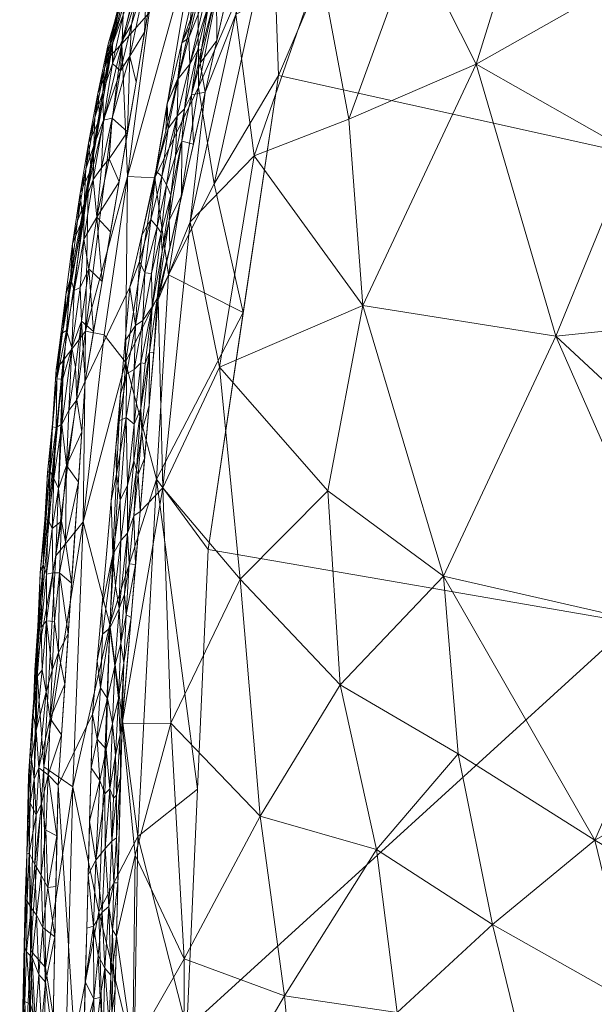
# Model space of a CAD drawing. Header units: millimetres. Extents: x -277 to 277, y 0 to 420.
# Tile 58 of 129: x -277 to -239, y 277 to 342. Entities that reach past the tile are written whole.
import ezdxf

# ---------------------------------------------------------------- set-up
doc = ezdxf.new("R2010")
doc.units = ezdxf.units.MM
doc.layers.add('A-GENM', color=13, linetype='Continuous')

# ---------------------------------------------------------------- blocks, each defined once
blk = doc.blocks.new('MODEL_CCASF646-0000410R0 - MODEL_CCASF646-0000410R0-462766-Preview')
at = {"layer": 'A-GENM', "lineweight": 9}
mesh = blk.add_polyface(dxfattribs=at)
corners = [(0.001, -418.071), (27.058, -418.028), (54.115, -417.814), (81.168, -417.341), (108.211, -416.472), (135.228, -414.994), (162.175, -412.551), (188.927, -408.504), (215.094, -401.625), (239.316, -389.574), (257.878, -369.901), (268.06, -344.836), (272.607, -318.164), (274.418, -291.167), (274.985, -264.116), (275.046, -237.058), (274.991, -209.999), (275.046, -182.942), (274.985, -155.884), (274.418, -128.833), (272.607, -101.836), (268.06, -75.164), (257.877, -50.099), (239.315, -30.426), (215.094, -18.375), (188.927, -11.496), (162.175, -7.449), (135.228, -5.006), (108.211, -3.528), (81.168, -2.659), (54.114, -2.186), (27.058, -1.972), (-0.001, -1.929), (-27.058, -1.972), (-54.115, -2.186), (-81.168, -2.659), (-108.211, -3.528), (-135.228, -5.006), (-162.175, -7.449), (-188.927, -11.496), (-215.094, -18.375), (-239.316, -30.426), (-257.878, -50.099), (-268.06, -75.164), (-272.607, -101.836), (-274.418, -128.833), (-274.985, -155.884), (-275.046, -182.942), (-274.991, -210.001), (-275.046, -237.058), (-274.985, -264.116), (-274.418, -291.167), (-272.607, -318.164), (-268.06, -344.836), (-257.877, -369.901), (-239.315, -389.574), (-215.094, -401.625), (-188.927, -408.504), (-162.175, -412.551), (-135.228, -414.994), (-108.211, -416.472), (-81.168, -417.341), (-54.114, -417.814), (-27.058, -418.028), (0, -417.379), (-28.642, -417.322), (-57.282, -417.085), (-85.919, -416.539), (-114.541, -415.492), (-143.122, -413.633), (-171.583, -410.421), (-199.673, -404.829), (-226.506, -394.82), (-249.166, -377.316), (-263.208, -352.36), (-269.623, -324.447), (-272.114, -295.914), (-272.885, -267.283), (-272.992, -238.642), (-272.958, -210), (-272.992, -181.358), (-272.885, -152.717), (-272.113, -124.086), (-269.623, -95.553), (-263.208, -67.64), (-249.167, -42.684), (-226.506, -25.18), (-199.673, -15.171), (-171.583, -9.579), (-143.122, -6.367), (-114.541, -4.508), (-85.919, -3.46), (-57.282, -2.915), (-28.642, -2.678), (0, -2.621), (28.642, -2.678), (57.282, -2.915), (85.919, -3.46), (114.541, -4.508), (143.122, -6.367), (171.583, -9.579), (199.673, -15.171), (226.506, -25.18), (249.167, -42.684), (263.208, -67.64), (269.623, -95.553), (272.113, -124.086), (272.885, -152.717), (272.992, -181.358), (272.958, -210), (272.992, -238.642), (272.885, -267.283), (272.114, -295.914), (269.623, -324.447), (263.208, -352.36), (249.166, -377.316), (226.506, -394.82), (199.673, -404.829), (171.583, -410.421), (143.122, -413.633), (114.541, -415.492), (85.919, -416.539), (57.282, -417.085), (28.642, -417.322)]
mesh.append_faces([[corners[k] for k in face] for face in [(42, 85, 41), (41, 86, 40), (86, 41, 85), (40, 87, 39), (117, 8, 116), (25, 101, 24), (100, 26, 99), (23, 103, 22), (103, 23, 102), (24, 102, 23), (102, 24, 101)]], dxfattribs={"vtx0": -1, "vtx1": -1})
mesh.append_faces([[corners[k] for k in face] for face in [(53, 74, 75, 52), (74, 53, 54, 73), (55, 72, 73), (72, 55, 56), (73, 54, 55), (78, 49, 50, 77), (79, 48, 49, 78), (77, 50, 51, 76), (52, 75, 76, 51), (65, 62, 63, 64), (62, 65, 66), (71, 56, 57), (56, 71, 72), (80, 46, 47, 79), (88, 38, 39, 87), (40, 86, 87), (89, 37, 38, 88), (90, 36, 37, 89), (91, 35, 36, 90), (92, 34, 35, 91), (93, 33, 34, 92), (94, 32, 33, 93), (122, 2, 3, 121), (121, 3, 4, 120), (2, 122, 123), (120, 4, 5, 119), (119, 5, 6, 118), (118, 6, 7, 117), (117, 7, 8), (116, 8, 9), (9, 115, 116), (115, 9, 10), (14, 110, 111, 13), (15, 109, 110, 14), (109, 15, 16), (27, 98, 99, 26), (98, 27, 28), (31, 94, 95, 30), (30, 95, 96, 29), (94, 31, 32), (29, 96, 97), (18, 107, 108, 17), (20, 105, 106, 19), (19, 106, 107, 18), (17, 108, 109, 16), (105, 20, 21, 104), (104, 21, 22, 103)]], dxfattribs={"vtx0": -1, "vtx2": -1})
mesh.append_faces([[corners[k] for k in face] for face in [(64, 63, 0, 1)]], dxfattribs={"vtx0": -1, "vtx3": -1})
mesh.append_faces([[corners[k] for k in face] for face in [(80, 81, 46), (47, 48, 79), (111, 112, 13)]], dxfattribs={"vtx1": -1, "vtx2": -1})
mesh.append_faces([[corners[k] for k in face] for face in [(66, 67, 61, 62), (67, 68, 60, 61), (70, 71, 57, 58), (68, 69, 59, 60), (69, 70, 58, 59), (45, 46, 81, 82), (44, 45, 82, 83), (43, 44, 83, 84), (42, 43, 84, 85), (123, 64, 1, 2), (10, 11, 114, 115), (113, 114, 11, 12), (112, 113, 12, 13), (100, 101, 25, 26), (28, 29, 97, 98)]], dxfattribs={"vtx1": -1, "vtx3": -1})
mesh = blk.add_polyface(dxfattribs=at)
corners = [(266.046, -210, -63.976), (266.075, -242.593, -63.976), (265.821, -274.887, -63.976), (264.382, -306.932, -63.976), (259.696, -338.602, -63.976), (247.12, -368.063, -63.976), (223.086, -388.983, -63.976), (192.998, -400.048, -63.976), (161.574, -405.693, -63.976), (129.877, -408.715, -63.976), (97.866, -410.36, -63.976), (64.948, -411.226, -63.976), (33.242, -411.595, -63.976), (0, -411.695, -63.976), (-33.017, -411.597, -63.976), (-65.431, -411.217, -63.976), (-97.019, -410.391, -63.976), (-129.264, -408.757, -63.976), (-161.334, -405.724, -63.976), (-192.843, -400.087, -63.976), (-223.038, -389.009, -63.976), (-247.098, -368.096, -63.976), (-259.65, -338.791, -63.976), (-264.342, -307.422, -63.976), (-265.818, -275.039, -63.976), (-266.074, -243.581, -63.976), (-266.046, -210, -63.976), (-266.075, -177.407, -63.976), (-265.821, -145.113, -63.976), (-264.382, -113.068, -63.976), (-259.696, -81.398, -63.976), (-247.12, -51.937, -63.976), (-223.086, -31.017, -63.976), (-192.998, -19.952, -63.976), (-161.574, -14.307, -63.976), (-129.877, -11.285, -63.976), (-97.866, -9.64, -63.976), (-64.948, -8.774, -63.976), (-33.242, -8.405, -63.976), (0, -8.305, -63.976), (33.017, -8.403, -63.976), (65.431, -8.783, -63.976), (97.019, -9.609, -63.976), (129.264, -11.243, -63.976), (161.334, -14.276, -63.976), (192.843, -19.913, -63.976), (223.038, -30.991, -63.976), (247.098, -51.904, -63.976), (259.65, -81.209, -63.976), (264.342, -112.578, -63.976), (265.818, -144.961, -63.976), (266.074, -176.419, -63.976), (-238.498, -210, -63.976), (-238.52, -242.266, -63.976), (-238.122, -272.174, -63.976), (-235.984, -302.451, -63.976), (-228.82, -331.787, -63.976), (-210.58, -355.979, -63.976), (-183.132, -369.371, -63.976), (-153.456, -375.754, -63.976), (-123.072, -379.016, -63.976), (-92.032, -380.731, -63.976), (-62.327, -381.554, -63.976), (-30.931, -381.935, -63.976), (0, -382.027, -63.976), (31.791, -381.929, -63.976), (61.996, -381.561, -63.976), (93.117, -380.689, -63.976), (123.737, -378.965, -63.976), (153.662, -375.724, -63.976), (183.395, -369.29, -63.976), (210.603, -355.961, -63.976), (228.828, -331.766, -63.976), (236.038, -302.03, -63.976), (238.137, -271.673, -63.976), (238.522, -240.77, -63.976), (238.498, -210, -63.976), (238.522, -179.23, -63.976), (238.137, -148.327, -63.976), (236.038, -117.97, -63.976), (228.828, -88.234, -63.976), (210.603, -64.039, -63.976), (183.395, -50.71, -63.976), (153.662, -44.277, -63.976), (123.737, -41.035, -63.976), (93.117, -39.311, -63.976), (61.996, -38.439, -63.976), (31.791, -38.071, -63.976), (0, -37.973, -63.976), (-30.931, -38.065, -63.976), (-62.327, -38.446, -63.976), (-92.032, -39.269, -63.976), (-123.072, -40.984, -63.976), (-153.456, -44.246, -63.976), (-183.132, -50.629, -63.976), (-210.58, -64.021, -63.976), (-228.82, -88.213, -63.976), (-235.984, -117.549, -63.976), (-238.122, -147.826, -63.976), (-238.52, -177.734, -63.976)]
mesh.append_faces([[corners[k] for k in face] for face in [(57, 21, 56), (97, 30, 96)]], dxfattribs={"vtx0": -1, "vtx1": -1})
mesh.append_faces([[corners[k] for k in face] for face in [(60, 16, 17, 59), (59, 17, 18, 58), (16, 60, 61), (54, 24, 25, 53), (26, 52, 53, 25), (13, 64, 65), (71, 5, 6, 70), (2, 73, 74, 1), (5, 71, 72, 4), (96, 30, 31, 95), (32, 94, 95, 31), (35, 92, 93, 34), (92, 35, 36, 91), (37, 90, 91, 36), (38, 89, 90, 37), (89, 38, 39, 88), (81, 46, 47, 80), (49, 79, 80, 48), (80, 47, 48), (46, 81, 82, 45), (43, 83, 84, 42), (44, 82, 83, 43), (82, 44, 45)]], dxfattribs={"vtx0": -1, "vtx2": -1})
mesh.append_faces([[corners[k] for k in face] for face in [(58, 18, 19, 20), (56, 21, 22, 23), (70, 6, 7, 8), (94, 32, 33, 34)]], dxfattribs={"vtx0": -1, "vtx3": -1})
mesh.append_faces([[corners[k] for k in face] for face in [(54, 55, 24), (2, 3, 73), (74, 75, 1), (29, 30, 97, 28), (97, 98, 28), (93, 94, 34), (49, 50, 79), (76, 77, 0), (84, 85, 42)]], dxfattribs={"vtx1": -1, "vtx2": -1})
mesh.append_faces([[corners[k] for k in face] for face in [(13, 14, 63, 64), (14, 15, 62, 63), (61, 62, 15, 16), (23, 24, 55, 56), (57, 58, 20, 21), (11, 12, 66, 67), (12, 13, 65, 66), (10, 11, 67, 68), (8, 9, 69, 70), (9, 10, 68, 69), (72, 73, 3, 4), (0, 1, 75, 76), (26, 27, 99, 52), (27, 28, 98, 99), (78, 79, 50, 51), (77, 78, 51, 0), (86, 87, 40, 41), (85, 86, 41, 42), (39, 40, 87, 88)]], dxfattribs={"vtx1": -1, "vtx3": -1})
mesh = blk.add_polyface(dxfattribs=at)
corners = [(270.518, -281.079, -1.937), (269.267, -286.487, -10.591), (270.144, -295.29, -1.943), (259.289, -277.093, -30.137), (266.041, -265.595, -20.333), (258.194, -265.209, -31.981), (265.994, -279.566, -19.795), (269.425, -273.558, -11.214), (230.925, -266.111, -53.943), (235.873, -276.477, -50.238), (242.407, -269.618, -46.179), (200.056, -304.011, -65.016), (199.781, -289.353, -66.937), (186.839, -285.592, -72.053), (255.566, -297.874, -32.741), (247.684, -293.255, -40.425), (248.668, -305.142, -38.323), (269.145, -256.189, -12.834), (266.891, -295.322, -16.444), (260.911, -289.097, -27.266), (262.246, -304.929, -23.656), (216.749, -304.131, -57.95), (217.683, -287.643, -59.385), (238.554, -287.492, -47.647), (245.396, -281.846, -43.167), (249.794, -264.511, -40.499), (246.933, -253.46, -43.357), (238.435, -258.402, -49.542), (207.835, -272.857, -65.154), (210.645, -264.855, -64.492), (198.21, -260.921, -69.988), (228.726, -281.688, -54.156), (219.334, -273.747, -59.751), (232.482, -301.449, -50.044), (191.258, -276.11, -71.42), (203.32, -279.646, -66.481), (231.421, -291.473, -51.741), (195.329, -268.04, -70.586), (253.149, -286.874, -36.137), (270.891, -266.867, -1.931), (263.218, -253.004, -25.556), (251.757, -275.967, -38.164), (217.455, -258.967, -61.642), (204.986, -255.59, -67.55), (184.096, -261.234, -75.126)]
mesh.append_faces([[corners[k] for k in face] for face in [(0, 1, 2), (39, 7, 0)]], dxfattribs={"vtx0": -1, "vtx1": -1})
mesh.append_faces([[corners[k] for k in face] for face in [(3, 4, 5), (6, 7, 4), (8, 9, 10), (11, 12, 13), (14, 15, 16), (17, 4, 7), (18, 19, 20), (12, 21, 22), (23, 15, 24), (25, 26, 27), (28, 29, 30), (31, 9, 32), (33, 22, 21), (23, 33, 16), (12, 34, 13), (34, 12, 35), (23, 9, 31), (35, 12, 22), (36, 23, 31), (14, 20, 19), (37, 28, 30), (0, 7, 1), (19, 18, 6), (6, 4, 3), (38, 15, 14), (19, 3, 38), (7, 39, 17), (1, 6, 18), (5, 4, 40), (5, 41, 3), (6, 1, 7), (2, 1, 18), (24, 38, 41), (23, 16, 15), (10, 24, 41), (9, 23, 24), (25, 10, 41), (10, 9, 24), (9, 8, 32), (35, 28, 37), (32, 22, 31), (36, 22, 33), (15, 38, 24), (19, 38, 14), (22, 36, 31), (33, 23, 36), (41, 5, 25), (5, 26, 25), (42, 43, 29), (25, 27, 10), (8, 10, 27), (30, 44, 37), (28, 22, 32), (37, 34, 35), (22, 28, 35), (29, 28, 32), (42, 32, 8), (29, 43, 30), (32, 42, 29), (38, 3, 41), (6, 3, 19)]], dxfattribs={"vtx0": -1, "vtx1": -1, "vtx2": -1})
mesh = blk.add_polyface(dxfattribs=at)
corners = [(275.25, -278.979, -27.895), (273.431, -291.046, -36.67), (273.975, -270.896, -36.548), (274.568, -306.487, -23.263), (275.366, -292.399, -23.443), (275.851, -299.304, -12.918), (271.698, -282.697, -45.636), (265.102, -290.91, -63.976), (265.821, -274.887, -63.976), (269.092, -287.727, -54.048), (275.466, -305.385, -1.986), (274.073, -319.547, -14.794), (265.948, -258.74, -63.976), (269.324, -273.011, -54.507), (267.835, -311.623, -53.283), (270.952, -301.905, -45.129), (272.75, -308.768, -34.504), (269.902, -319.439, -42.763), (276.397, -291.785, -1.977), (276.252, -280.109, -18.14), (276.982, -264.526, -1.977), (275.506, -261.804, -27.578), (276.582, -263.465, -16.756), (272.592, -321.524, -27.033), (264.382, -306.932, -63.976), (262.039, -322.767, -63.976), (271.183, -264.892, -48.692), (274.15, -253.63, -36.1), (268.785, -256.978, -56.579)]
mesh.append_faces([[corners[k] for k in face] for face in [(18, 19, 20)]], dxfattribs={"vtx0": -1, "vtx1": -1})
mesh.append_faces([[corners[k] for k in face] for face in [(0, 1, 2), (3, 4, 5), (1, 6, 2), (10, 11, 5), (9, 14, 7), (14, 9, 15), (16, 17, 15), (15, 1, 16), (21, 0, 2), (22, 20, 19), (19, 0, 21), (19, 21, 22), (19, 4, 0), (16, 1, 4), (1, 0, 4), (15, 9, 6), (23, 16, 3), (14, 15, 17), (11, 3, 5), (9, 13, 6), (5, 19, 18), (4, 3, 16), (19, 5, 4), (26, 27, 2), (2, 6, 26), (15, 6, 1), (13, 28, 26), (6, 13, 26), (8, 13, 9)]], dxfattribs={"vtx0": -1, "vtx1": -1, "vtx2": -1})
mesh.append_faces([[corners[k] for k in face] for face in [(14, 24, 7), (5, 18, 10)]], dxfattribs={"vtx0": -1, "vtx2": -1})
mesh.append_faces([[corners[k] for k in face] for face in [(7, 8, 9), (8, 12, 13), (25, 24, 14)]], dxfattribs={"vtx1": -1, "vtx2": -1})
mesh = blk.add_polyface(dxfattribs=at)
corners = [(270.798, -270.42, -1.932), (270.864, -272.204, -1.6), (270.932, -268.887, -1.509), (271.966, -273.874, -0.186), (272.123, -270.86, -0.14), (271.7, -271.863, -0.35), (271.289, -278.928, -0.578), (270.901, -278.472, -1.15), (271.016, -283.063, -0.773), (270.778, -281.489, -1.272), (270.736, -279.315, -1.572), (271.003, -271.869, -1.191), (270.82, -275.939, -1.517), (270.995, -275.14, -1.093), (271.408, -274.419, -0.549), (271.375, -271.435, -0.631), (272.406, -273.174, -0.044), (272.789, -270.862), (271.826, -268.522, -0.299), (271.127, -268.367, -1.035), (271.089, -264.863, -1.189), (270.611, -277.526, -1.935), (272.693, -274.441), (272.02, -276.891, -0.14), (271.747, -279.785, -0.235), (271.614, -276.969, -0.348), (272.05, -281.732, -0.091), (270.704, -273.973, -1.934), (270.891, -266.867, -1.931), (270.518, -281.079, -1.937), (271.667, -265.45, -0.43), (271.441, -268.353, -0.604), (272.214, -267.823, -0.12), (272.597, -278.02), (272.885, -267.283)]
mesh.append_faces([[corners[k] for k in face] for face in [(34, 32, 17)]], dxfattribs={"vtx0": -1, "vtx1": -1})
mesh.append_faces([[corners[k] for k in face] for face in [(0, 1, 2), (3, 4, 5), (6, 7, 8), (9, 7, 10), (11, 12, 13), (14, 5, 15), (11, 1, 12), (4, 3, 16), (16, 17, 4), (5, 4, 18), (2, 19, 20), (12, 21, 10), (22, 16, 23), (24, 25, 6), (24, 26, 23), (2, 11, 19), (15, 19, 11), (12, 1, 27), (2, 1, 11), (12, 7, 13), (12, 10, 7), (6, 14, 13), (6, 13, 7), (15, 13, 14), (18, 30, 31), (31, 15, 5), (18, 4, 32), (31, 5, 18), (14, 25, 3), (14, 3, 5), (26, 33, 23), (23, 16, 3), (19, 15, 31), (13, 15, 11), (17, 32, 4), (25, 24, 23), (3, 25, 23), (14, 6, 25)]], dxfattribs={"vtx0": -1, "vtx1": -1, "vtx2": -1})
mesh.append_faces([[corners[k] for k in face] for face in [(2, 28, 0), (12, 27, 21), (16, 22, 17)]], dxfattribs={"vtx0": -1, "vtx2": -1})
mesh.append_faces([[corners[k] for k in face] for face in [(0, 27, 1), (21, 29, 10), (33, 22, 23)]], dxfattribs={"vtx1": -1, "vtx2": -1})
mesh = blk.add_polyface(dxfattribs=at)
corners = [(275.939, -275.373, -0.332), (276.244, -273.355, -0.541), (275.887, -272.036, -0.269), (276.519, -270.746, -0.811), (276.524, -273.971, -0.887), (275.697, -278.513, -0.228), (276.152, -279.639, -0.566), (275.866, -282.481, -0.385), (276.215, -282.974, -0.722), (276.782, -276.346, -1.608), (276.69, -278.129, -1.977), (276.763, -274.723, -1.977), (276.729, -272.57, -1.236), (275.528, -275.117, -0.127), (274.773, -274.26), (275.248, -278.003, -0.058), (275.44, -281.662, -0.145), (274.844, -270.879), (276.164, -269.523, -0.428), (274.702, -277.641), (274.631, -281.023), (276.252, -276.524, -0.602), (276.532, -280.023, -1.106), (276.485, -283.413, -1.181), (276.682, -280.462, -1.543), (276.882, -269.527, -1.588), (276.836, -271.317, -1.977), (276.909, -267.912, -1.977), (276.846, -272.949, -1.641), (276.748, -268.401, -1.155), (276.635, -276.703, -1.18), (276.453, -267.237, -0.675), (276.11, -265.612, -0.359), (275.598, -269.374, -0.122), (276.617, -281.535, -1.977), (274.914, -267.497)]
mesh.append_faces([[corners[k] for k in face] for face in [(14, 13, 17), (26, 28, 11)]], dxfattribs={"vtx0": -1, "vtx1": -1})
mesh.append_faces([[corners[k] for k in face] for face in [(0, 1, 2), (3, 1, 4), (5, 6, 0), (6, 7, 8), (4, 12, 3), (13, 14, 15), (15, 16, 5), (1, 3, 18), (1, 0, 21), (22, 23, 24), (10, 9, 24), (18, 2, 1), (25, 12, 28), (12, 25, 29), (12, 29, 3), (9, 12, 30), (9, 11, 28), (30, 22, 24), (30, 24, 9), (3, 31, 18), (32, 33, 18), (2, 18, 33), (29, 31, 3), (25, 28, 26), (9, 28, 12), (33, 13, 2), (0, 2, 13), (5, 0, 13), (21, 0, 6), (15, 5, 13), (5, 16, 7), (33, 17, 13), (22, 21, 6), (4, 21, 30), (21, 4, 1), (30, 12, 4), (21, 22, 30), (8, 22, 6), (15, 20, 16), (5, 7, 6)]], dxfattribs={"vtx0": -1, "vtx1": -1, "vtx2": -1})
mesh.append_faces([[corners[k] for k in face] for face in [(9, 10, 11), (25, 26, 27)]], dxfattribs={"vtx0": -1, "vtx2": -1})
mesh.append_faces([[corners[k] for k in face] for face in [(19, 20, 15, 14), (34, 10, 24), (35, 17, 33)]], dxfattribs={"vtx1": -1, "vtx2": -1})
mesh = blk.add_polyface(dxfattribs=at)
corners = [(270.579, -293.148, -0.895), (270.781, -295.294, -0.536), (270.951, -290.917, -0.554), (270.718, -290.29, -0.861), (271.633, -291.489, -0.125), (271.799, -294.236, -0.044), (272.212, -292.335), (270.778, -281.489, -1.272), (270.518, -281.079, -1.937), (270.424, -284.632, -1.938), (270.901, -278.472, -1.15), (271.016, -283.063, -0.773), (271.269, -286.928, -0.408), (271.303, -290.587, -0.298), (271.89, -286.164, -0.102), (270.506, -290.504, -1.24), (270.276, -294.545, -1.402), (270.238, -291.738, -1.942), (270.144, -295.291, -1.943), (270.831, -287.419, -0.845), (270.331, -288.185, -1.94), (270.521, -287.655, -1.498), (272.05, -281.732, -0.091), (272.404, -285.178), (271.199, -293.582, -0.287), (271.475, -282.683, -0.352), (272.308, -288.757), (272.501, -281.599), (270.692, -284.648, -1.272), (270.736, -279.315, -1.572), (271.289, -278.928, -0.578), (271.747, -279.785, -0.235), (270.38, -296.951, -0.926), (272.116, -295.914), (271.114, -296.955, -0.246), (272.597, -278.02)]
mesh.append_faces([[corners[k] for k in face] for face in [(35, 22, 27)]], dxfattribs={"vtx0": -1, "vtx1": -1})
mesh.append_faces([[corners[k] for k in face] for face in [(0, 1, 2), (3, 0, 2), (4, 5, 6), (10, 7, 11), (12, 13, 14), (3, 15, 0), (12, 11, 19), (0, 15, 16), (22, 14, 23), (2, 1, 24), (22, 25, 14), (14, 4, 26), (25, 11, 12), (7, 9, 28), (8, 7, 29), (11, 7, 28), (19, 11, 28), (11, 25, 30), (31, 25, 22), (19, 28, 21), (19, 2, 12), (13, 2, 24), (14, 25, 12), (19, 21, 15), (9, 21, 28), (21, 17, 15), (15, 17, 16), (32, 0, 16), (5, 4, 24), (5, 24, 34), (24, 4, 13), (14, 13, 4), (12, 2, 13), (30, 25, 31), (2, 19, 3), (15, 3, 19)]], dxfattribs={"vtx0": -1, "vtx1": -1, "vtx2": -1})
mesh.append_faces([[corners[k] for k in face] for face in [(7, 8, 9), (16, 17, 18), (5, 33, 6), (14, 26, 23)]], dxfattribs={"vtx0": -1, "vtx2": -1})
mesh.append_faces([[corners[k] for k in face] for face in [(20, 17, 21, 9), (23, 27, 22), (6, 26, 4)]], dxfattribs={"vtx1": -1, "vtx2": -1})
mesh = blk.add_polyface(dxfattribs=at)
corners = [(275.237, -288.157, -0.138), (275.538, -285.143, -0.23), (275.097, -284.327, -0.058), (276.544, -284.941, -1.977), (276.622, -283.549, -1.616), (276.514, -286.544, -1.517), (275.086, -291.868, -0.131), (274.193, -294.542), (274.951, -295.616, -0.14), (275.698, -292.335, -0.501), (275.965, -285.873, -0.54), (276.215, -282.974, -0.722), (275.866, -282.481, -0.385), (276.471, -288.346, -1.977), (276.349, -286.631, -1.089), (276.272, -289.963, -1.159), (276.617, -281.535, -1.977), (276.682, -280.462, -1.543), (276.021, -291.563, -0.825), (275.883, -289.174, -0.563), (275.526, -289.944, -0.31), (276.286, -293.439, -1.597), (276.398, -291.752, -1.977), (276.42, -289.976, -1.6), (274.561, -284.404), (274.49, -287.786), (276.185, -292.92, -1.216), (276.087, -295.86, -1.289), (276.485, -283.413, -1.181), (274.631, -281.023), (275.44, -281.662, -0.145), (274.419, -291.167), (276.532, -280.023, -1.106), (275.887, -294.844, -0.826), (276.166, -295.151, -1.979)]
mesh.append_faces([[corners[k] for k in face] for face in [(7, 6, 31), (16, 4, 3)]], dxfattribs={"vtx0": -1, "vtx1": -1})
mesh.append_faces([[corners[k] for k in face] for face in [(0, 1, 2), (3, 4, 5), (6, 7, 8), (8, 9, 6), (10, 11, 12), (14, 15, 5), (4, 16, 17), (18, 19, 9), (9, 19, 20), (21, 22, 23), (20, 6, 9), (10, 12, 1), (21, 26, 27), (28, 5, 4), (1, 12, 30), (2, 1, 30), (0, 20, 1), (29, 2, 30), (14, 11, 10), (32, 11, 28), (14, 5, 28), (23, 5, 15), (5, 23, 13), (26, 21, 23), (26, 23, 15), (9, 33, 18), (15, 18, 26), (26, 18, 33), (15, 14, 19), (15, 19, 18), (10, 1, 20), (20, 19, 10), (20, 0, 6), (6, 0, 25), (11, 14, 28), (19, 14, 10), (2, 25, 0), (28, 4, 17)]], dxfattribs={"vtx0": -1, "vtx1": -1, "vtx2": -1})
mesh.append_faces([[corners[k] for k in face] for face in [(2, 29, 24), (6, 25, 31), (23, 22, 13)]], dxfattribs={"vtx0": -1, "vtx2": -1})
mesh.append_faces([[corners[k] for k in face] for face in [(13, 3, 5), (24, 25, 2), (34, 22, 21)]], dxfattribs={"vtx1": -1, "vtx2": -1})
mesh = blk.add_polyface(dxfattribs=at)
corners = [(263.622, -319.112, -18.62), (261.324, -333.231, -18.124), (265.587, -328.822, -10.262), (262.246, -304.929, -23.656), (267.424, -311.045, -11.89), (266.891, -295.322, -16.444), (250.541, -358.208, -20.475), (257.546, -355.442, -11.414), (256.895, -345.937, -19.347), (250.652, -347.624, -26.106), (254.997, -335.682, -26.009), (246.47, -339.371, -33.026), (267.725, -323.621, -1.936), (254.054, -323.231, -30.375), (241.15, -321.182, -41.532), (248.668, -305.142, -38.323), (256.381, -310.842, -30.212), (255.566, -297.874, -32.741), (232.231, -347.442, -40.161), (218.78, -352.227, -45.25), (227.226, -361.255, -36.957), (219.61, -336.704, -50.168), (227.324, -322.604, -49.661), (211.071, -319.989, -57.903), (201.732, -332.649, -58.623), (200.056, -304.011, -65.016), (192.51, -316.238, -65.697), (182.383, -292.409, -72.769), (186.877, -303.945, -69.726), (178.668, -323.15, -68.42), (173.109, -307.249, -73.418), (216.749, -304.131, -57.95), (232.415, -313.062, -48.492), (232.482, -301.449, -50.044), (236.109, -333.491, -42.122), (241.203, -356.348, -30.388), (199.781, -289.353, -66.937), (189.304, -331.415, -63.097), (187.373, -341.494, -60.403), (204.22, -348.335, -52.595), (190.098, -355.23, -54.027), (173.642, -347.616, -61.282), (170.342, -334.07, -67.222), (262.546, -342.676, -10.094), (261.458, -351.354, -1.876), (264.591, -337.487, -1.906), (268.935, -309.455, -1.939), (270.144, -295.29, -1.943)]
mesh.append_faces([[corners[k] for k in face] for face in [(47, 4, 46)]], dxfattribs={"vtx0": -1, "vtx1": -1})
mesh.append_faces([[corners[k] for k in face] for face in [(0, 1, 2), (3, 4, 5), (6, 7, 8), (9, 10, 11), (2, 12, 4), (13, 14, 11), (2, 4, 0), (15, 16, 17), (18, 19, 20), (21, 22, 23), (21, 23, 24), (23, 25, 26), (25, 27, 28), (23, 26, 24), (29, 26, 30), (31, 25, 23), (22, 31, 23), (32, 31, 22), (15, 33, 14), (13, 15, 14), (34, 11, 14), (13, 1, 0), (35, 11, 18), (9, 6, 8), (36, 25, 31), (29, 37, 26), (38, 39, 24), (19, 21, 39), (21, 24, 39), (22, 34, 14), (34, 21, 18), (22, 14, 32), (24, 37, 38), (40, 39, 38), (41, 40, 38), (42, 38, 37), (21, 19, 18), (7, 44, 43), (43, 2, 1), (4, 3, 0), (0, 3, 16), (2, 43, 45), (43, 1, 8), (47, 5, 4), (16, 15, 13), (0, 16, 13), (3, 17, 16), (43, 8, 7), (1, 13, 10), (10, 9, 8), (35, 9, 11), (1, 10, 8), (11, 10, 13), (21, 34, 22), (11, 34, 18), (28, 30, 26), (25, 28, 26), (14, 33, 32), (31, 32, 33), (26, 37, 24)]], dxfattribs={"vtx0": -1, "vtx1": -1, "vtx2": -1})
mesh.append_faces([[corners[k] for k in face] for face in [(43, 44, 45), (2, 45, 12), (4, 12, 46)]], dxfattribs={"vtx0": -1, "vtx2": -1})
mesh = blk.add_polyface(dxfattribs=at)
corners = [(276.185, -292.92, -1.216), (275.887, -294.844, -0.826), (276.087, -295.86, -1.289), (275.811, -298.428, -0.972), (275.087, -308.935, -0.865), (275.187, -305.283, -0.661), (274.813, -308.318, -0.501), (275.624, -305.37, -1.485), (275.416, -305.921, -1.055), (275.312, -308.897, -1.293), (273.967, -297.916), (274.384, -300.041, -0.038), (274.951, -295.616, -0.14), (274.763, -305.351, -0.313), (275.964, -298.862, -1.352), (275.774, -301.78, -1.27), (275.701, -301.948, -1.984), (275.22, -297.413, -0.314), (275.698, -292.335, -0.501), (274.327, -305.352, -0.109), (274.198, -308.823, -0.152), (274.647, -302.098, -0.152), (275.186, -302.159, -0.472), (274.815, -298.861, -0.148), (275.54, -301.72, -0.829), (275.469, -305.347, -1.986), (276.166, -295.151, -1.979), (276.286, -293.439, -1.597), (275.934, -298.549, -1.981), (275.475, -298.876, -0.569), (273.741, -301.291), (273.515, -304.666), (273.921, -307.44, -0.038), (274.193, -294.542), (275.237, -308.745, -1.988)]
mesh.append_faces([[corners[k] for k in face] for face in [(26, 2, 28), (31, 19, 30), (28, 14, 16)]], dxfattribs={"vtx0": -1, "vtx1": -1})
mesh.append_faces([[corners[k] for k in face] for face in [(0, 1, 2), (3, 2, 1), (4, 5, 6), (7, 8, 9), (10, 11, 12), (13, 6, 5), (14, 15, 16), (12, 17, 18), (13, 19, 20), (21, 11, 19), (13, 5, 22), (11, 23, 12), (3, 14, 2), (15, 3, 24), (5, 24, 22), (2, 26, 27), (17, 1, 18), (3, 1, 29), (24, 3, 29), (14, 3, 15), (22, 24, 29), (24, 5, 8), (22, 29, 17), (13, 22, 21), (19, 13, 21), (20, 6, 13), (23, 11, 21), (19, 11, 30), (19, 32, 20), (22, 23, 21), (17, 12, 23), (22, 17, 23), (17, 29, 1), (31, 32, 19), (15, 24, 8), (7, 16, 15), (28, 2, 14), (8, 7, 15), (4, 8, 5)]], dxfattribs={"vtx0": -1, "vtx1": -1, "vtx2": -1})
mesh.append_faces([[corners[k] for k in face] for face in [(11, 10, 30), (7, 34, 25)]], dxfattribs={"vtx0": -1, "vtx2": -1})
mesh.append_faces([[corners[k] for k in face] for face in [(25, 16, 7), (33, 10, 12)]], dxfattribs={"vtx1": -1, "vtx2": -1})
mesh = blk.add_polyface(dxfattribs=at)
corners = [(269.783, -308.003, -0.775), (269.345, -309.163, -1.467), (269.175, -312.25, -1.203), (270.276, -294.545, -1.402), (270.014, -299.337, -1.462), (270.38, -296.951, -0.926), (270.341, -302.977, -0.55), (269.988, -303.94, -0.9), (270.968, -301.664, -0.188), (271.114, -296.955, -0.246), (270.623, -299.148, -0.501), (270.781, -295.294, -0.536), (270.218, -300.633, -0.866), (270.213, -307.523, -0.392), (270.753, -306.586, -0.14), (270.577, -304.484, -0.298), (269.539, -302.374, -1.941), (269.237, -305.916, -1.941), (269.876, -302.564, -1.301), (271.445, -301.256, -0.041), (271.577, -297.679, -0.056), (271.183, -306.614), (271.494, -303.048), (270.872, -310.181), (271.799, -294.236, -0.044), (269.674, -305.967, -1.229), (270.579, -293.148, -0.895), (270.144, -295.291, -1.943), (269.842, -298.833, -1.942), (271.199, -293.582, -0.287), (271.805, -299.481), (272.116, -295.914), (269.786, -311.213, -0.49), (270.267, -310.221, -0.229), (268.934, -309.457, -1.94), (270.515, -311.947, -0.074)]
mesh.append_faces([[corners[k] for k in face] for face in [(0, 1, 2), (3, 4, 5), (6, 7, 0), (8, 9, 10), (10, 9, 11), (7, 6, 12), (13, 14, 15), (8, 19, 20), (6, 10, 12), (13, 6, 0), (20, 24, 9), (17, 1, 25), (11, 26, 5), (27, 4, 3), (18, 17, 25), (5, 12, 10), (11, 9, 29), (5, 10, 11), (8, 10, 6), (19, 14, 22), (5, 4, 12), (7, 18, 25), (24, 20, 31), (8, 20, 9), (20, 19, 30), (14, 19, 8), (18, 12, 4), (0, 7, 25), (0, 25, 1), (0, 32, 13), (12, 18, 7), (16, 18, 4), (33, 13, 32), (14, 8, 15), (8, 6, 15), (6, 13, 15), (23, 14, 35), (14, 13, 33), (14, 33, 35)]], dxfattribs={"vtx0": -1, "vtx1": -1, "vtx2": -1})
mesh.append_faces([[corners[k] for k in face] for face in [(19, 22, 30), (20, 30, 31), (1, 17, 34)]], dxfattribs={"vtx0": -1, "vtx2": -1})
mesh.append_faces([[corners[k] for k in face] for face in [(4, 27, 28, 16)]], dxfattribs={"vtx0": -1, "vtx3": -1})
mesh.append_faces([[corners[k] for k in face] for face in [(16, 17, 18), (21, 22, 14, 23)]], dxfattribs={"vtx1": -1, "vtx2": -1})
mesh = blk.add_polyface(dxfattribs=at)
corners = [(274.113, -321.394, -1.254), (274.325, -320.578, -1.652), (274.489, -318.308, -1.345), (274.703, -311.666, -0.651), (274.813, -308.318, -0.501), (274.388, -311.006, -0.339), (273.85, -312.544, -0.134), (273.063, -311.415), (272.837, -314.789), (274.174, -315.3, -0.457), (273.688, -316.219, -0.209), (273.86, -321.565, -0.828), (273.921, -307.44, -0.038), (273.515, -304.666), (273.289, -308.04), (275.125, -312.067, -1.495), (275.312, -308.897, -1.293), (274.942, -312.139, -1.05), (275.087, -308.935, -0.865), (275.004, -312.144, -1.991), (275.237, -308.745, -1.988), (274.535, -315.085, -0.818), (274.088, -318.332, -0.663), (274.789, -315.112, -1.297), (274.772, -315.542, -1.993), (273.161, -316.916, -0.049), (272.851, -322.191, -0.13), (273.263, -319.117, -0.153), (273.958, -322.298, -2), (274.54, -318.941, -1.995), (273.5, -320.427, -0.353), (272.611, -318.164), (272.043, -321.498), (274.198, -308.823, -0.152), (275.416, -305.921, -1.055), (275.624, -305.37, -1.485)]
mesh.append_faces([[corners[k] for k in face] for face in [(31, 25, 8), (24, 2, 29), (19, 15, 24)]], dxfattribs={"vtx0": -1, "vtx1": -1})
mesh.append_faces([[corners[k] for k in face] for face in [(0, 1, 2), (3, 4, 5), (9, 6, 10), (0, 2, 11), (15, 16, 17), (18, 17, 16), (21, 9, 22), (23, 24, 15), (2, 22, 11), (25, 6, 8), (26, 27, 25), (30, 11, 22), (29, 2, 1), (21, 23, 17), (2, 23, 21), (27, 30, 10), (30, 22, 9), (33, 5, 4), (18, 4, 3), (6, 5, 33), (10, 30, 9), (33, 12, 6), (27, 10, 25), (6, 25, 10), (17, 18, 3), (18, 16, 34), (21, 17, 3), (17, 23, 15), (3, 5, 9), (21, 22, 2), (2, 24, 23), (15, 20, 16), (3, 9, 21), (6, 9, 5), (6, 12, 7), (25, 31, 26), (30, 27, 26), (20, 35, 16)]], dxfattribs={"vtx0": -1, "vtx1": -1, "vtx2": -1})
mesh.append_faces([[corners[k] for k in face] for face in [(6, 7, 8), (26, 31, 32)]], dxfattribs={"vtx0": -1, "vtx2": -1})
mesh.append_faces([[corners[k] for k in face] for face in [(12, 13, 14, 7)]], dxfattribs={"vtx0": -1, "vtx3": -1})
mesh.append_faces([[corners[k] for k in face] for face in [(19, 20, 15), (28, 29, 1)]], dxfattribs={"vtx1": -1, "vtx2": -1})
mesh = blk.add_polyface(dxfattribs=at)
corners = [(269.769, -331.854, -34.49), (271.33, -321.274, -34.99), (272.592, -321.524, -27.033), (270.151, -340.715, -18.949), (274.073, -319.547, -14.794), (272.408, -331.12, -15.192), (262.039, -322.767, -63.976), (267.835, -311.623, -53.283), (267.034, -325.293, -50.424), (263.976, -331.359, -56.722), (260.062, -349.286, -54.638), (259.696, -338.602, -63.976), (272.75, -308.768, -34.504), (267.951, -331.777, -42.952), (265.037, -337.837, -49.11), (265.075, -348.847, -36.976), (253.408, -353.332, -63.976), (274.568, -306.487, -23.263), (274.535, -318.985, -1.996), (272.206, -332.405, -2.015), (271.07, -339.756, -9.734), (269.902, -319.439, -42.763), (267.297, -352.717, -12.859), (269.878, -345.826, -2.035), (275.466, -305.385, -1.986), (268.325, -342.798, -28.979), (262.928, -348.619, -46.027), (267.28, -349.776, -22.342), (263.054, -356.813, -32.709)]
mesh.append_faces([[corners[k] for k in face] for face in [(23, 20, 19), (18, 4, 24)]], dxfattribs={"vtx0": -1, "vtx1": -1})
mesh.append_faces([[corners[k] for k in face] for face in [(0, 1, 2), (0, 2, 3), (2, 4, 5), (6, 7, 8), (9, 10, 11), (2, 1, 12), (13, 14, 8), (14, 13, 15), (17, 4, 2), (20, 5, 19), (6, 8, 9), (7, 21, 8), (22, 20, 23), (25, 15, 0), (26, 10, 14), (22, 3, 20), (5, 20, 3), (2, 5, 3), (5, 4, 18), (13, 21, 0), (8, 14, 9), (10, 9, 14), (21, 13, 8), (15, 13, 0), (0, 21, 1), (12, 1, 21), (0, 3, 25), (27, 25, 3), (22, 27, 3), (14, 15, 26), (28, 15, 25)]], dxfattribs={"vtx0": -1, "vtx1": -1, "vtx2": -1})
mesh.append_faces([[corners[k] for k in face] for face in [(10, 16, 11), (5, 18, 19)]], dxfattribs={"vtx0": -1, "vtx2": -1})
mesh.append_faces([[corners[k] for k in face] for face in [(11, 6, 9)]], dxfattribs={"vtx1": -1, "vtx2": -1})
mesh = blk.add_polyface(dxfattribs=at)
corners = [(268.123, -323.151, -0.902), (268.881, -319.404, -0.553), (268.601, -319.357, -0.898), (270.515, -311.947, -0.074), (270.267, -310.221, -0.229), (269.875, -315.741, -0.171), (269.345, -309.163, -1.467), (269.076, -311.927, -1.592), (269.175, -312.25, -1.203), (268.315, -320.122, -1.278), (267.798, -323.715, -1.438), (269.354, -312.852, -0.795), (269.783, -308.003, -0.775), (268.816, -314.817, -1.534), (268.329, -316.54, -1.938), (268.877, -316.349, -0.995), (269.338, -315.289, -0.547), (268.934, -309.457, -1.94), (268.632, -312.999, -1.939), (268.764, -322.226, -0.369), (269.342, -318.952, -0.26), (270.334, -315.522, -0.036), (268.027, -320.082, -1.937), (269.85, -318.673, -0.07), (269.94, -320.881), (270.251, -317.315), (269.786, -311.213, -0.49), (267.724, -323.623, -1.936), (268.178, -325.373, -0.487), (269.244, -321.895, -0.14), (269.629, -324.448), (270.872, -310.181), (270.561, -313.748), (268.623, -325.426, -0.2)]
mesh.append_faces([[corners[k] for k in face] for face in [(31, 3, 32)]], dxfattribs={"vtx0": -1, "vtx1": -1})
mesh.append_faces([[corners[k] for k in face] for face in [(0, 1, 2), (3, 4, 5), (6, 7, 8), (0, 9, 10), (11, 12, 8), (9, 13, 14), (15, 16, 11), (1, 19, 20), (5, 21, 3), (9, 22, 10), (13, 15, 8), (5, 26, 16), (5, 20, 23), (25, 21, 23), (18, 13, 7), (15, 13, 9), (9, 2, 15), (16, 15, 1), (16, 1, 20), (11, 16, 26), (8, 7, 13), (17, 7, 6), (12, 11, 26), (15, 11, 8), (0, 28, 19), (20, 19, 29), (0, 19, 1), (23, 20, 29), (16, 20, 5), (24, 23, 29), (3, 21, 32), (23, 21, 5), (5, 4, 26), (19, 33, 29), (0, 2, 9), (1, 15, 2)]], dxfattribs={"vtx0": -1, "vtx1": -1, "vtx2": -1})
mesh.append_faces([[corners[k] for k in face] for face in [(7, 17, 18), (23, 24, 25), (9, 14, 22), (13, 18, 14), (10, 22, 27), (29, 30, 24), (21, 25, 32)]], dxfattribs={"vtx0": -1, "vtx2": -1})
mesh = blk.add_polyface(dxfattribs=at)
corners = [(272.689, -327.659, -0.437), (272.072, -331.666, -0.438), (272.679, -330.025, -0.784), (272.559, -332.345, -1.23), (272.034, -333.927, -0.79), (271.95, -335.792, -1.241), (273.958, -322.298, -2), (274.325, -320.578, -1.652), (273.909, -323.942, -1.597), (273.595, -325.076, -1.119), (273.11, -328.898, -1.237), (273.457, -327.346, -1.626), (274.113, -321.394, -1.254), (273.376, -325.654, -2.005), (271.524, -332.439, -0.189), (271.378, -335.615, -0.439), (271.821, -329.147, -0.1), (272.386, -334.081, -1.64), (272.851, -322.191, -0.13), (272.941, -324.429, -0.307), (273.5, -320.427, -0.353), (273.86, -321.565, -0.828), (273.35, -324.24, -0.61), (272.945, -330.745, -1.624), (272.795, -329.011, -2.01), (272.213, -332.367, -2.015), (271.631, -335.724, -2.02), (272.371, -325.686, -0.118), (270.992, -333.045, -0.047), (270.34, -331.501), (269.772, -334.835), (270.803, -335.766, -0.138), (272.043, -321.498), (271.475, -324.832), (270.907, -328.167)]
mesh.append_faces([[corners[k] for k in face] for face in [(6, 8, 13), (24, 23, 25), (25, 17, 26), (30, 28, 29)]], dxfattribs={"vtx0": -1, "vtx1": -1})
mesh.append_faces([[corners[k] for k in face] for face in [(0, 1, 2), (3, 4, 5), (6, 7, 8), (9, 10, 11), (9, 8, 12), (8, 11, 13), (4, 2, 1), (14, 15, 1), (0, 16, 1), (5, 17, 3), (14, 1, 16), (18, 19, 20), (8, 9, 11), (21, 9, 12), (2, 9, 22), (23, 11, 10), (23, 24, 11), (3, 23, 10), (3, 2, 4), (10, 2, 3), (15, 4, 1), (23, 17, 25), (3, 17, 23), (9, 2, 10), (0, 2, 22), (22, 19, 0), (0, 19, 27), (28, 16, 29), (8, 7, 12), (28, 30, 31), (22, 21, 20), (27, 19, 18), (22, 20, 19), (18, 32, 27), (0, 27, 16), (31, 14, 28), (16, 28, 14), (33, 16, 27), (9, 21, 22)]], dxfattribs={"vtx0": -1, "vtx1": -1, "vtx2": -1})
mesh.append_faces([[corners[k] for k in face] for face in [(16, 33, 34), (27, 32, 33)]], dxfattribs={"vtx0": -1, "vtx2": -1})
mesh.append_faces([[corners[k] for k in face] for face in [(24, 13, 11), (34, 29, 16)]], dxfattribs={"vtx1": -1, "vtx2": -1})
mesh = blk.add_polyface(dxfattribs=at)
corners = [(264.591, -337.49, -1.907), (265.493, -337.325, -1.27), (265.374, -334.024, -1.914), (265.979, -336.375, -0.775), (266.154, -334.228, -1.214), (267.8, -328.482, -0.412), (268.178, -325.373, -0.487), (267.528, -328.088, -0.73), (268.623, -325.426, -0.2), (268.764, -322.226, -0.369), (266.992, -328.936, -1.524), (266.158, -330.557, -1.921), (268.123, -323.151, -0.902), (267.798, -323.715, -1.438), (266.941, -327.09, -1.929), (266.887, -330.615, -1.069), (267.461, -326.833, -1.148), (268.222, -328.987, -0.139), (267.477, -331.857, -0.255), (267.89, -332.243, -0.067), (267.126, -336.737, -0.04), (267.058, -335.075, -0.166), (268.979, -326.165, -0.045), (269.244, -321.895, -0.14), (267.165, -331.295, -0.546), (266.559, -333.228, -0.836), (266.449, -335.895, -0.414), (268.828, -327.937), (269.629, -324.448), (267.225, -334.916), (268.026, -331.427), (265.61, -339.372, -0.476), (267.724, -323.623, -1.936), (266.424, -338.406), (266.383, -338.385, -0.156)]
mesh.append_faces([[corners[k] for k in face] for face in [(0, 1, 2), (11, 10, 14)]], dxfattribs={"vtx0": -1, "vtx1": -1})
mesh.append_faces([[corners[k] for k in face] for face in [(1, 3, 4), (5, 6, 7), (8, 9, 6), (4, 10, 11), (7, 6, 12), (13, 14, 10), (10, 15, 16), (17, 18, 19), (20, 19, 21), (5, 8, 6), (18, 17, 5), (8, 22, 23), (24, 25, 26), (4, 2, 1), (26, 3, 31), (4, 25, 15), (26, 21, 18), (12, 13, 16), (7, 12, 16), (16, 13, 10), (15, 10, 4), (25, 4, 3), (7, 15, 24), (26, 25, 3), (24, 15, 25), (15, 7, 16), (5, 7, 24), (18, 5, 24), (8, 5, 17), (19, 27, 17), (17, 27, 22), (23, 22, 28), (17, 22, 8), (26, 18, 24), (19, 18, 21), (19, 20, 29), (20, 21, 34), (26, 34, 21)]], dxfattribs={"vtx0": -1, "vtx1": -1, "vtx2": -1})
mesh.append_faces([[corners[k] for k in face] for face in [(13, 32, 14), (4, 11, 2), (20, 33, 29)]], dxfattribs={"vtx0": -1, "vtx2": -1})
mesh.append_faces([[corners[k] for k in face] for face in [(19, 29, 30, 27)]], dxfattribs={"vtx0": -1, "vtx3": -1})
mesh.append_faces([[corners[k] for k in face] for face in [(27, 28, 22)]], dxfattribs={"vtx1": -1, "vtx2": -1})
mesh = blk.add_polyface(dxfattribs=at)
corners = [(270.136, -340.945, -0.336), (268.789, -345.945, -0.261), (270.072, -342.652, -0.594), (270.772, -340.735, -0.919), (271.314, -339.066, -1.275), (271.425, -337.487, -0.875), (269.794, -345.66, -1.33), (270.6, -342.33, -1.294), (269.927, -344.342, -0.923), (270.468, -342.437, -2.03), (269.515, -342.007, -0.147), (268.491, -345.222, -0.071), (271.761, -337.407, -1.642), (271.05, -339.081, -2.025), (271.631, -335.724, -2.02), (271.075, -340.703, -1.66), (270.779, -339.407, -0.574), (270.237, -338.923, -0.163), (269.631, -339.89, -0.041), (270.803, -335.766, -0.138), (269.772, -334.835), (268.068, -344.837), (266.795, -347.971), (271.378, -335.615, -0.439), (268.636, -341.503), (272.386, -334.081, -1.64), (271.95, -335.792, -1.241), (272.034, -333.927, -0.79), (269.248, -345.835, -0.565), (269.076, -347.502, -0.89), (267.751, -348.789, -0.148), (269.886, -345.794, -2.035), (268.594, -348.946, -2.041), (269.204, -338.169), (271.524, -332.439, -0.189)]
mesh.append_faces([[corners[k] for k in face] for face in [(9, 6, 31), (31, 6, 32), (21, 11, 24), (33, 18, 20)]], dxfattribs={"vtx0": -1, "vtx1": -1})
mesh.append_faces([[corners[k] for k in face] for face in [(0, 1, 2), (3, 4, 5), (6, 7, 8), (6, 9, 7), (10, 11, 1), (4, 15, 12), (8, 7, 3), (2, 3, 16), (10, 17, 18), (18, 19, 20), (5, 23, 16), (11, 18, 24), (17, 10, 0), (12, 25, 26), (5, 16, 3), (25, 12, 14), (4, 12, 26), (23, 19, 17), (4, 26, 5), (4, 7, 15), (26, 27, 5), (23, 5, 27), (9, 15, 7), (12, 15, 13), (8, 2, 28), (4, 3, 7), (8, 29, 6), (1, 11, 30), (8, 28, 29), (3, 2, 8), (0, 2, 16), (16, 23, 17), (0, 10, 1), (17, 0, 16), (19, 18, 17), (11, 10, 18), (28, 2, 1), (23, 34, 19)]], dxfattribs={"vtx0": -1, "vtx1": -1, "vtx2": -1})
mesh.append_faces([[corners[k] for k in face] for face in [(12, 13, 14), (15, 9, 13), (18, 33, 24)]], dxfattribs={"vtx0": -1, "vtx2": -1})
mesh.append_faces([[corners[k] for k in face] for face in [(21, 22, 11)]], dxfattribs={"vtx1": -1, "vtx2": -1})
mesh = blk.add_polyface(dxfattribs=at)
corners = [(264.591, -337.49, -1.907), (264.922, -339.432, -1.572), (265.493, -337.325, -1.27), (263.071, -347.539, -0.87), (263.831, -344.215, -1.227), (262.709, -348.038, -1.243), (263.958, -346.95, -0.254), (263.441, -347.281, -0.54), (262.934, -349.681, -0.354), (264.838, -340.375, -1.174), (265.101, -340.252, -0.788), (263.336, -349.808, -0.137), (263.024, -344.424, -1.892), (264.354, -343.325, -0.756), (266.145, -340.797, -0.055), (266.383, -338.385, -0.156), (265.686, -341.122, -0.18), (261.782, -351.107, -1.082), (264.496, -346.765, -0.069), (264.021, -348.874), (264.822, -345.384), (265.61, -339.372, -0.476), (264.497, -344.137, -0.414), (265.007, -343.891, -0.168), (265.444, -343.875, -0.038), (265.623, -341.895), (262.392, -350.115, -0.692), (263.807, -340.957, -1.899), (265.979, -336.375, -0.775), (266.449, -335.895, -0.414), (267.126, -336.737, -0.04), (266.424, -338.406), (262.24, -347.891, -1.884)]
mesh.append_faces([[corners[k] for k in face] for face in [(12, 4, 27), (25, 24, 20)]], dxfattribs={"vtx0": -1, "vtx1": -1})
mesh.append_faces([[corners[k] for k in face] for face in [(0, 1, 2), (3, 4, 5), (6, 7, 8), (2, 9, 10), (8, 11, 6), (5, 4, 12), (4, 13, 9), (9, 1, 4), (14, 15, 16), (17, 3, 5), (21, 13, 22), (23, 6, 18), (24, 25, 14), (26, 7, 3), (13, 3, 7), (3, 13, 4), (7, 6, 22), (10, 9, 13), (4, 1, 27), (2, 1, 9), (10, 28, 2), (15, 29, 21), (30, 14, 31), (15, 14, 30), (23, 18, 24), (14, 16, 23), (15, 21, 16), (22, 16, 21), (18, 6, 11), (22, 6, 23), (19, 18, 11), (23, 24, 14), (22, 23, 16), (7, 22, 13), (26, 8, 7), (18, 20, 24), (13, 21, 10), (28, 10, 21)]], dxfattribs={"vtx0": -1, "vtx1": -1, "vtx2": -1})
mesh.append_faces([[corners[k] for k in face] for face in [(18, 19, 20), (1, 0, 27), (5, 12, 32)]], dxfattribs={"vtx0": -1, "vtx2": -1})
mesh.append_faces([[corners[k] for k in face] for face in [(25, 31, 14)]], dxfattribs={"vtx1": -1, "vtx2": -1})

msp = doc.modelspace()

# ---------------------------------------------------------------- block references
at = {"layer": 'A-GENM', "lineweight": 9, "rotation": 180}
msp.add_blockref('MODEL_CCASF646-0000410R0 - MODEL_CCASF646-0000410R0-462766-Preview', (0, 0, 850), dxfattribs=at)

doc.saveas('drawing.dxf')
